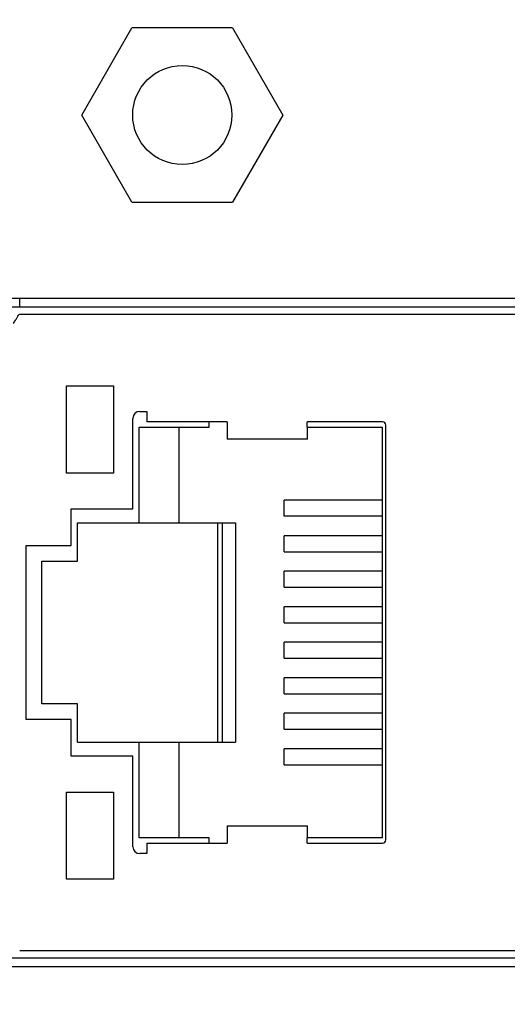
# Model space of a CAD drawing. Header units: millimetres. Extents: x 14 to 562, y 27 to 318.
# Tile 8 of 16: x 77 to 91, y 130 to 158. Entities that reach past the tile are written whole.
import ezdxf

# ---------------------------------------------------------------- set-up
doc = ezdxf.new("R2010")
doc.units = ezdxf.units.MM
doc.header["$LTSCALE"] = 32.67
doc.header["$PDMODE"] = 3
doc.header["$PDSIZE"] = 8
doc.layers.get('0').update_dxf_attribs({"linetype": 'CONTINUOUS', "lineweight": 30})
doc.layers.get('Defpoints').update_dxf_attribs({"linetype": 'CONTINUOUS'})
doc.layers.add('00_COMPONENTS', color=7, linetype='CONTINUOUS')
doc.layers.add('51__DRAFT_DIMS', color=7, linetype='CONTINUOUS')
doc.styles.get("Standard").update_dxf_attribs({"font": 'simfang.ttf'})
doc.dimstyles.new('DIMSTYLE_2', dxfattribs={"dimtxt": 6, "dimasz": 4.5, "dimexe": 2.5, "dimexo": 0, "dimtad": 1, "dimdsep": 46, "dimtxsty": 'STANDARD', "dimblk": '_FILLED', "dimcen": 0.09, "dimclrd": 8, "dimclre": 8, "dimclrt": 7, "dimadec": 0, "dimazin": 0, "dimtp": 0.001, "dimtm": 0.001, "dimtfac": 1, "dimtmove": 1, "dimatfit": 2, "dimldrblk": '_FILLED', "dimfxl": 1, "dimtolj": 1, "dimlwd": 15, "dimlwe": 15, "dimarcsym": 0})

# ---------------------------------------------------------------- blocks, each defined once
blk = doc.blocks.new('_FILLED')
at = {"color": 0, "linetype": 'ByBlock'}
blk.add_solid([(0, 0), (-1, 0.1667), (-1, -0.1667)], dxfattribs=at)
blk = doc.blocks.new('*D5')
at = {"layer": '51__DRAFT_DIMS', "color": 8, "lineweight": 15, "transparency": 16777216}
for p, q in [((36.801, 179.159), (36.801, 80.109)), ((142.301, 105.859), (142.301, 80.109)), ((41.301, 82.609), (137.801, 82.609))]:
    blk.add_line(p, q, dxfattribs=at)
at = {"layer": 'Defpoints', "color": 0, "lineweight": 15, "transparency": 16777216}
for p in [(36.801, 179.159), (142.301, 105.859), (142.301, 82.609)]:
    blk.add_point(p, dxfattribs=at)
at = {"layer": '51__DRAFT_DIMS', "color": 8, "lineweight": 15, "transparency": 16777216, "xscale": 4.5, "yscale": 4.5, "zscale": 4.5, "rotation": 180}
blk.add_blockref('_FILLED', (36.801, 82.609), dxfattribs=at)
at = {"layer": '51__DRAFT_DIMS', "color": 8, "lineweight": 15, "transparency": 16777216, "xscale": 4.5, "yscale": 4.5, "zscale": 4.5}
blk.add_blockref('_FILLED', (142.301, 82.609), dxfattribs=at)
at = {"layer": '51__DRAFT_DIMS', "color": 7, "transparency": 16777216, "insert": (89.628, 89.337), "char_height": 6, "attachment_point": 2}
blk.add_mtext('\\A1;105.5', dxfattribs=at)

msp = doc.modelspace()

# ---------------------------------------------------------------- linework, layer by layer
at = {"layer": '00_COMPONENTS', "color": 7}
for p, q in [((79.195, 155.069), (80.638, 157.569)), ((83.525, 157.569), (80.638, 157.569)), ((83.525, 157.569), (84.968, 155.069)), ((80.638, 152.569), (79.195, 155.069)), ((84.968, 155.069), (83.525, 152.569)), ((80.638, 152.569), (83.525, 152.569)), ((76.651, 149.809), (107.001, 149.809)), ((77.42, 149.559), (77.42, 149.809)), ((76.851, 149.559), (107.001, 149.559)), ((77.417, 149.353), (106.651, 149.353)), ((78.761, 147.289), (80.111, 147.289)), ((78.761, 144.789), (78.761, 147.289)), ((80.111, 147.289), (80.111, 144.789)), ((80.861, 146.559), (81.061, 146.559)), ((81.061, 146.559), (81.061, 146.259)), ((80.661, 143.759), (80.661, 146.359)), ((83.371, 146.259), (81.061, 146.259)), ((82.851, 146.109), (82.851, 146.259)), ((83.371, 146.261), (83.371, 145.759)), ((85.671, 146.252), (85.651, 146.252)), ((85.651, 146.252), (85.651, 146.109)), ((85.671, 146.252), (85.671, 146.261)), ((87.821, 146.259), (85.671, 146.259)), ((80.841, 146.109), (82.851, 146.109)), ((80.841, 143.359), (80.841, 146.109)), ((81.984, 146.109), (81.984, 143.359)), ((85.651, 146.109), (87.811, 146.109)), ((85.671, 145.759), (85.671, 146.109)), ((87.811, 146.109), (87.811, 134.309)), ((87.921, 134.259), (87.921, 146.159)), ((85.671, 145.759), (83.371, 145.759)), ((80.111, 144.789), (78.761, 144.789)), ((87.811, 144.009), (85.001, 144.009)), ((85.001, 143.549), (85.001, 144.009)), ((78.891, 143.759), (80.661, 143.759)), ((78.891, 142.709), (78.891, 143.759)), ((79.071, 143.359), (83.61, 143.359)), ((79.071, 142.254), (79.071, 143.359)), ((83.102, 137.059), (83.102, 143.359)), ((83.229, 143.359), (83.229, 137.059)), ((83.61, 143.359), (83.61, 137.059)), ((87.811, 143.549), (85.001, 143.549)), ((87.811, 142.989), (85.001, 142.989)), ((85.001, 142.529), (85.001, 142.989)), ((77.604, 142.709), (78.891, 142.709)), ((77.604, 137.709), (77.604, 142.709)), ((85.001, 142.529), (87.811, 142.529)), ((78.051, 142.254), (79.071, 142.254)), ((78.051, 138.164), (78.051, 142.254)), ((87.811, 141.969), (85.001, 141.969)), ((85.001, 141.509), (85.001, 141.969)), ((85.001, 141.509), (87.811, 141.509)), ((87.811, 140.949), (85.001, 140.949)), ((85.001, 140.489), (85.001, 140.949)), ((85.001, 140.489), (87.811, 140.489)), ((87.811, 139.929), (85.001, 139.929)), ((85.001, 139.469), (85.001, 139.929)), ((85.001, 139.469), (87.811, 139.469)), ((87.811, 138.909), (85.001, 138.909)), ((85.001, 138.449), (85.001, 138.909)), ((85.001, 138.449), (87.811, 138.449)), ((79.071, 138.164), (78.051, 138.164)), ((79.071, 137.059), (79.071, 138.164)), ((78.891, 137.709), (77.604, 137.709)), ((78.891, 136.659), (78.891, 137.709)), ((87.811, 137.889), (85.001, 137.889)), ((85.001, 137.429), (85.001, 137.889)), ((85.001, 137.429), (87.811, 137.429)), ((79.071, 137.059), (83.61, 137.059)), ((80.841, 134.309), (80.841, 137.059)), ((81.984, 137.059), (81.984, 134.309)), ((87.811, 136.869), (85.001, 136.869)), ((85.001, 136.409), (85.001, 136.869)), ((80.661, 136.659), (78.891, 136.659)), ((80.661, 134.059), (80.661, 136.659)), ((85.001, 136.409), (87.811, 136.409)), ((78.761, 135.629), (80.111, 135.629)), ((78.761, 133.129), (78.761, 135.629)), ((80.111, 135.629), (80.111, 133.129)), ((83.371, 134.659), (85.671, 134.659)), ((83.371, 134.659), (83.371, 134.156)), ((85.671, 134.309), (85.671, 134.659)), ((82.851, 134.309), (80.841, 134.309)), ((82.851, 134.159), (82.851, 134.309)), ((87.811, 134.309), (85.651, 134.309)), ((85.651, 134.309), (85.651, 134.166)), ((81.061, 134.159), (83.371, 134.159)), ((81.061, 134.159), (81.061, 133.859)), ((85.651, 134.166), (85.671, 134.166)), ((85.671, 134.156), (85.671, 134.166)), ((85.671, 134.159), (87.821, 134.159)), ((81.061, 133.859), (80.861, 133.859)), ((80.111, 133.129), (78.761, 133.129)), ((106.651, 131.064), (77.417, 131.064)), ((107.001, 130.859), (76.851, 130.859)), ((107.001, 130.609), (76.651, 130.609))]:
    msp.add_line(p, q, dxfattribs=at)
msp.add_circle((82.081, 155.069), 1.422, dxfattribs=at)
for centre, radius, start, end in [((80.861, 146.359), 0.2, 90, 180), ((87.821, 146.159), 0.1, 0, 90), ((80.861, 134.059), 0.2, 180, 270), ((87.821, 134.259), 0.1, 270.0049, 0)]:
    msp.add_arc(centre, radius, start, end, dxfattribs=at)
msp.add_open_spline([(77.232, 149.078), (77.254, 149.11), (77.293, 149.169), (77.342, 149.251), (77.381, 149.311), (77.405, 149.344), (77.417, 149.353)], degree=3, knots=[0, 0, 0, 0, 0.345109, 0.639044, 0.862021, 1, 1, 1, 1], dxfattribs=at)

# ---------------------------------------------------------------- dimensions: what is measured, and where the dimension line sits
at = {"layer": '51__DRAFT_DIMS', "color": 4}
dim = msp.add_linear_dim(base=(142.301, 82.609), p1=(36.801, 179.159), p2=(142.301, 105.859), dimstyle='DIMSTYLE_2', override={"dimpost": '<>'}, dxfattribs=at)
dim.commit()
dim.dimension.update_dxf_attribs({"geometry": '*D5', "text_midpoint": (89.628, 82.609), "dimtype": 160})

doc.saveas('drawing.dxf')
